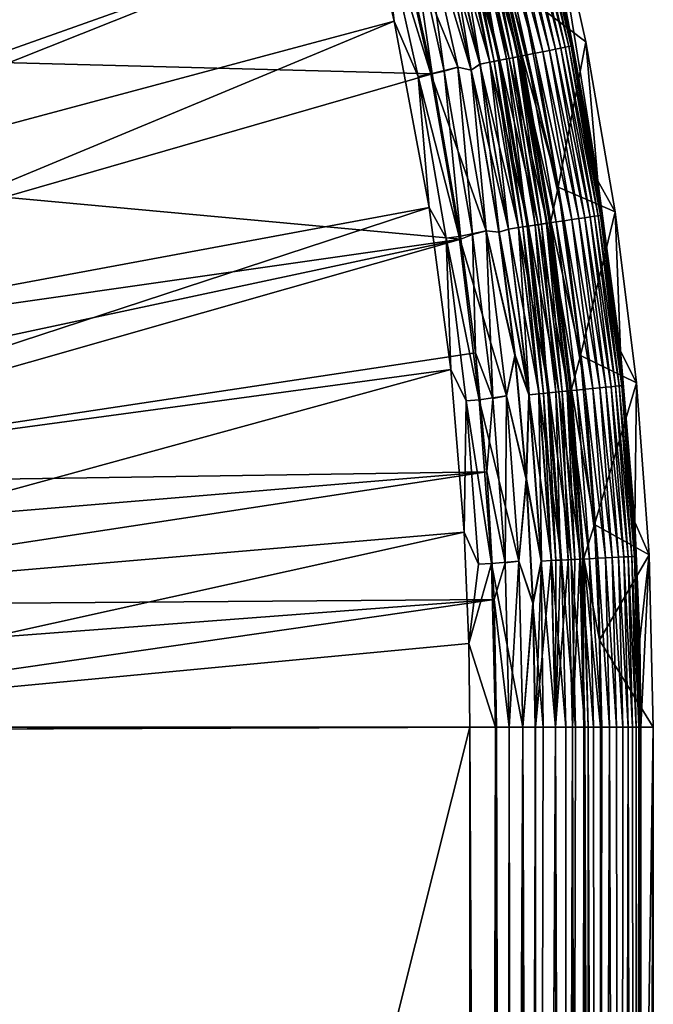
# Model space of a CAD drawing. Header units: metres. Extents: x -900 to 900, y -400 to 400.
# Tile 240 of 253: x 864 to 900, y 185 to 241. Entities that reach past the tile are written whole.
import ezdxf

# ---------------------------------------------------------------- set-up
doc = ezdxf.new("R2010")
doc.units = ezdxf.units.M

msp = doc.modelspace()

# ---------------------------------------------------------------- linework, layer by layer
at = {"layer": 'top'}
for points in [[(894.042603, 249.155533, -87), (896.185669, 239.612015, -87), (892.549377, 242.363266, -87)], [(894.042603, 249.155533, -87), (894.789856, 242.850098, -5.947641), (896.873108, 231.732437, -5.947641)], [(896.873108, 231.732437, -5.947641), (896.185669, 239.612015, -87), (894.042603, 249.155533, -87)], [(894.126343, 239.125122, -2.170691), (892.007263, 248.584656, -2.170691), (891.624268, 248.488831, -1.738888)], [(894.470642, 239.193481, -2.639013), (892.347839, 248.669861, -2.639013), (892.007263, 248.584656, -2.170691)], [(894.126343, 239.125122, -2.170691), (894.470642, 239.193481, -2.639013), (892.007263, 248.584656, -2.170691)], [(894.768921, 239.252686, -3.139467), (892.642822, 248.743652, -3.139467), (892.347839, 248.669861, -2.639013)], [(894.470642, 239.193481, -2.639013), (894.768921, 239.252686, -3.139467), (892.347839, 248.669861, -2.639013)], [(895.017944, 239.302124, -3.667668), (892.88916, 248.805267, -3.667668), (892.642822, 248.743652, -3.139467)], [(894.768921, 239.252686, -3.139467), (895.017944, 239.302124, -3.667668), (892.642822, 248.743652, -3.139467)], [(895.214966, 239.341217, -4.218875), (893.083984, 248.854004, -4.218875), (892.88916, 248.805267, -3.667668)], [(895.017944, 239.302124, -3.667668), (895.214966, 239.341217, -4.218875), (892.88916, 248.805267, -3.667668)], [(895.358398, 239.369705, -4.786941), (893.225891, 248.889511, -4.786941), (893.083984, 248.854004, -4.218875)], [(895.214966, 239.341217, -4.218875), (895.358398, 239.369705, -4.786941), (893.083984, 248.854004, -4.218875)], [(895.447327, 239.38736, -5.365363), (893.313782, 248.911499, -5.365363), (893.225891, 248.889511, -4.786941)], [(895.358398, 239.369705, -4.786941), (895.447327, 239.38736, -5.365363), (893.225891, 248.889511, -4.786941)], [(894.789856, 242.850098, -5.947641), (893.313782, 248.911499, -5.365363), (895.447327, 239.38736, -5.365363)], [(889.142273, 247.86792, -3.497899), (889.579773, 247.977371, -3.865118), (891.229553, 238.550079, -3.497899)], [(891.836365, 238.670532, -0.451727), (889.742371, 248.018051, -0.451727), (889.206055, 247.883881, -0.255695)], [(889.579773, 247.977371, -3.865118), (889.939758, 248.067429, -4.312942), (891.671936, 238.637894, -3.865118)], [(889.579773, 247.977371, -3.865118), (891.671936, 238.637894, -3.865118), (891.229553, 238.550079, -3.497899)], [(892.356506, 238.773788, -0.70103), (890.256897, 248.146759, -0.70103), (889.742371, 248.018051, -0.451727)], [(891.836365, 238.670532, -0.451727), (892.356506, 238.773788, -0.70103), (889.742371, 248.018051, -0.451727)], [(889.939758, 248.067429, -4.312942), (890.209045, 248.134796, -4.82471), (892.035889, 238.710144, -4.312942)], [(889.939758, 248.067429, -4.312942), (892.035889, 238.710144, -4.312942), (891.671936, 238.637894, -3.865118)], [(890.209045, 248.134796, -4.82471), (890.376587, 248.176712, -5.381563), (892.308167, 238.764191, -4.82471)], [(890.209045, 248.134796, -4.82471), (892.308167, 238.764191, -4.82471), (892.035889, 238.710144, -4.312942)], [(892.849915, 238.871735, -1.000777), (890.744873, 248.268845, -1.000777), (890.256897, 248.146759, -0.70103)], [(892.356506, 238.773788, -0.70103), (892.849915, 238.871735, -1.000777), (890.256897, 248.146759, -0.70103)], [(892.4776, 238.797821, -5.381563), (890.376587, 248.176712, -5.381563), (890.44635, 248.25473, -5.959025)], [(892.308167, 238.764191, -4.82471), (890.376587, 248.176712, -5.381563), (892.4776, 238.797821, -5.381563)], [(890.44635, 248.25473, -5.959025), (892.549561, 238.888748, -5.959025), (892.4776, 238.797821, -5.381563)], [(894.608582, 231.373306, -87), (892.549561, 238.888748, -5.959025), (890.44635, 248.25473, -5.959025)], [(890.44635, 248.25473, -5.959025), (892.549377, 242.363266, -87), (894.608582, 231.373306, -87)], [(893.312195, 238.963501, -1.34779), (891.202087, 248.383224, -1.34779), (890.744873, 248.268845, -1.000777)], [(892.849915, 238.871735, -1.000777), (893.312195, 238.963501, -1.34779), (890.744873, 248.268845, -1.000777)], [(893.739075, 239.048233, -1.738888), (891.624268, 248.488831, -1.738888), (891.202087, 248.383224, -1.34779)], [(893.312195, 238.963501, -1.34779), (893.739075, 239.048233, -1.738888), (891.202087, 248.383224, -1.34779)], [(893.739075, 239.048233, -1.738888), (894.126343, 239.125122, -2.170691), (891.624268, 248.488831, -1.738888)], [(888.092041, 247.605179, -0.028766), (887.576294, 247.366776), (890.167664, 238.339279, -0.028766)], [(887.590637, 247.370377, -3), (888.101929, 247.607666, -3.056892), (889.681152, 238.007706, -3)], [(890.735718, 238.452042, -0.114353), (888.653809, 247.745728, -0.114353), (888.092041, 247.605179, -0.028766)], [(890.167664, 238.339279, -0.028766), (890.735718, 238.452042, -0.114353), (888.092041, 247.605179, -0.028766)], [(888.101929, 247.607666, -3.056892), (888.643494, 247.743149, -3.22474), (890.177734, 238.341263, -3.056892)], [(888.101929, 247.607666, -3.056892), (890.177734, 238.341263, -3.056892), (889.681152, 238.007706, -3)], [(888.643494, 247.743149, -3.22474), (888.899475, 247.80719, -3.348771), (890.725281, 238.449966, -3.22474)], [(888.643494, 247.743149, -3.22474), (890.725281, 238.449966, -3.22474), (890.177734, 238.341263, -3.056892)], [(891.294067, 238.562881, -0.255695), (889.206055, 247.883881, -0.255695), (888.653809, 247.745728, -0.114353)], [(890.735718, 238.452042, -0.114353), (891.294067, 238.562881, -0.255695), (888.653809, 247.745728, -0.114353)], [(888.899475, 247.80719, -3.348771), (889.142273, 247.86792, -3.497899), (890.98407, 238.501343, -3.348771)], [(888.899475, 247.80719, -3.348771), (890.98407, 238.501343, -3.348771), (890.725281, 238.449966, -3.22474)], [(889.142273, 247.86792, -3.497899), (891.229553, 238.550079, -3.497899), (890.98407, 238.501343, -3.348771)], [(891.294067, 238.562881, -0.255695), (891.836365, 238.670532, -0.451727), (889.206055, 247.883881, -0.255695)], [(861.563904, 238.483459, -17.935678), (859.557739, 246.190552, -17.935678), (885.419678, 246.937363, -3.399924)], [(887.468811, 237.797104, -3.399924), (861.563904, 238.483459, -17.935678), (885.419678, 246.937363, -3.399924)], [(885.341858, 246.917175, -0.204445), (884.620972, 246.736832, -0.456723), (887.387024, 237.787277, -0.204445)], [(888.921082, 238.167007), (886.857666, 247.355804), (885.341858, 246.917175, -0.204445)], [(887.387024, 237.787277, -0.204445), (888.921082, 238.167007), (885.341858, 246.917175, -0.204445)], [(887.468811, 237.797104, -3.399924), (885.419678, 246.937363, -3.399924), (886.094849, 247.10556, -3.101714)], [(888.148376, 237.938431, -3.101714), (886.094849, 247.10556, -3.101714), (886.85376, 247.354828, -3)], [(887.468811, 237.797104, -3.399924), (886.094849, 247.10556, -3.101714), (888.148376, 237.938431, -3.101714)], [(886.85376, 247.354828, -3), (887.590637, 247.370377, -3), (889.681152, 238.007706, -3)], [(888.148376, 237.938431, -3.101714), (886.85376, 247.354828, -3), (888.917175, 238.166214, -3)], [(889.681152, 238.007706, -3), (888.917175, 238.166214, -3), (886.85376, 247.354828, -3)], [(887.576294, 247.366776), (886.857666, 247.355804), (889.666626, 238.004776)], [(886.857666, 247.355804), (888.921082, 238.167007), (889.666626, 238.004776)], [(887.576294, 247.366776), (889.666626, 238.004776), (890.167664, 238.339279, -0.028766)], [(833.248291, 240.941315, -29.872656), (835.075623, 234.382751, -29.870964), (883.954773, 246.598083, -0.803848)], [(835.075623, 234.382751, -29.870964), (836.579956, 227.764771, -29.868177), (883.954773, 246.598083, -0.803848)], [(883.954773, 246.598083, -0.803848), (836.579956, 227.764771, -29.868177), (885.311462, 240.790527, -0.803848)], [(884.620972, 246.736832, -0.456723), (883.954773, 246.598083, -0.803848), (885.311462, 240.790527, -0.803848)], [(884.620972, 246.736832, -0.456723), (886.658203, 237.642593, -0.456723), (887.387024, 237.787277, -0.204445)], [(884.620972, 246.736832, -0.456723), (885.311462, 240.790527, -0.803848), (886.658203, 237.642593, -0.456723)], [(896.185669, 239.612015, -87), (894.608582, 231.373306, -87), (892.549377, 242.363266, -87)], [(896.873108, 231.732437, -5.947641), (894.789856, 242.850098, -5.947641), (895.447327, 239.38736, -5.365363)], [(836.579956, 227.764771, -29.868177), (837.767822, 221.024963, -29.86421), (885.311462, 240.790527, -0.803848)], [(885.311462, 240.790527, -0.803848), (837.767822, 221.024963, -29.86421), (887.293213, 230.21315, -0.803848)], [(885.311462, 240.790527, -0.803848), (887.293213, 230.21315, -0.803848), (886.658203, 237.642593, -0.456723)], [(896.185669, 239.612015, -87), (897.85791, 229.974854, -87), (894.608582, 231.373306, -87)], [(897.85791, 229.974854, -87), (896.185669, 239.612015, -87), (896.873108, 231.732437, -5.947641)], [(895.391663, 229.52536, -1.738888), (893.739075, 239.048233, -1.738888), (893.312195, 238.963501, -1.34779)], [(895.782288, 229.58313, -2.170691), (894.126343, 239.125122, -2.170691), (893.739075, 239.048233, -1.738888)], [(895.391663, 229.52536, -1.738888), (895.782288, 229.58313, -2.170691), (893.739075, 239.048233, -1.738888)], [(896.129578, 229.634491, -2.639013), (894.470642, 239.193481, -2.639013), (894.126343, 239.125122, -2.170691)], [(895.782288, 229.58313, -2.170691), (896.129578, 229.634491, -2.639013), (894.126343, 239.125122, -2.170691)], [(896.430359, 229.678986, -3.139467), (894.768921, 239.252686, -3.139467), (894.470642, 239.193481, -2.639013)], [(896.129578, 229.634491, -2.639013), (896.430359, 229.678986, -3.139467), (894.470642, 239.193481, -2.639013)], [(896.681519, 229.716125, -3.667668), (895.017944, 239.302124, -3.667668), (894.768921, 239.252686, -3.139467)], [(896.430359, 229.678986, -3.139467), (896.681519, 229.716125, -3.667668), (894.768921, 239.252686, -3.139467)], [(896.880188, 229.745514, -4.218875), (895.214966, 239.341217, -4.218875), (895.017944, 239.302124, -3.667668)], [(896.681519, 229.716125, -3.667668), (896.880188, 229.745514, -4.218875), (895.017944, 239.302124, -3.667668)], [(897.024902, 229.766922, -4.786941), (895.358398, 239.369705, -4.786941), (895.214966, 239.341217, -4.218875)], [(896.880188, 229.745514, -4.218875), (897.024902, 229.766922, -4.786941), (895.214966, 239.341217, -4.218875)], [(897.114563, 229.780182, -5.365363), (895.447327, 239.38736, -5.365363), (895.358398, 239.369705, -4.786941)], [(897.024902, 229.766922, -4.786941), (897.114563, 229.780182, -5.365363), (895.358398, 239.369705, -4.786941)], [(896.873108, 231.732437, -5.947641), (895.447327, 239.38736, -5.365363), (897.114563, 229.780182, -5.365363)], [(863.176697, 230.794678, -17.935678), (861.563904, 238.483459, -17.935678), (887.468811, 237.797104, -3.399924)], [(890.725281, 238.449966, -3.22474), (890.98407, 238.501343, -3.348771), (892.352112, 229.07579, -3.22474)], [(892.925781, 229.160629, -0.255695), (891.294067, 238.562881, -0.255695), (890.735718, 238.452042, -0.114353)], [(890.98407, 238.501343, -3.348771), (891.229553, 238.550079, -3.497899), (892.613098, 229.114395, -3.348771)], [(890.98407, 238.501343, -3.348771), (892.613098, 229.114395, -3.348771), (892.352112, 229.07579, -3.22474)], [(891.229553, 238.550079, -3.497899), (891.671936, 238.637894, -3.865118), (892.860718, 229.151001, -3.497899)], [(891.229553, 238.550079, -3.497899), (892.860718, 229.151001, -3.497899), (892.613098, 229.114395, -3.348771)], [(893.472656, 229.241516, -0.451727), (891.836365, 238.670532, -0.451727), (891.294067, 238.562881, -0.255695)], [(892.925781, 229.160629, -0.255695), (893.472656, 229.241516, -0.451727), (891.294067, 238.562881, -0.255695)], [(891.671936, 238.637894, -3.865118), (892.035889, 238.710144, -4.312942), (893.306824, 229.216995, -3.865118)], [(891.671936, 238.637894, -3.865118), (893.306824, 229.216995, -3.865118), (892.860718, 229.151001, -3.497899)], [(893.997314, 229.319122, -0.70103), (892.356506, 238.773788, -0.70103), (891.836365, 238.670532, -0.451727)], [(893.472656, 229.241516, -0.451727), (893.997314, 229.319122, -0.70103), (891.836365, 238.670532, -0.451727)], [(892.035889, 238.710144, -4.312942), (892.308167, 238.764191, -4.82471), (893.67395, 229.271286, -4.312942)], [(892.035889, 238.710144, -4.312942), (893.67395, 229.271286, -4.312942), (893.306824, 229.216995, -3.865118)], [(893.948547, 229.311905, -4.82471), (892.308167, 238.764191, -4.82471), (892.4776, 238.797821, -5.381563)], [(893.67395, 229.271286, -4.312942), (892.308167, 238.764191, -4.82471), (893.948547, 229.311905, -4.82471)], [(894.494934, 229.392715, -1.000777), (892.849915, 238.871735, -1.000777), (892.356506, 238.773788, -0.70103)], [(893.997314, 229.319122, -0.70103), (894.494934, 229.392715, -1.000777), (892.356506, 238.773788, -0.70103)], [(892.549561, 238.888748, -5.959025), (894.119385, 229.337173, -5.381563), (892.4776, 238.797821, -5.381563)], [(892.4776, 238.797821, -5.381563), (894.119385, 229.337173, -5.381563), (893.948547, 229.311905, -4.82471)], [(892.549561, 238.888748, -5.959025), (894.190674, 229.430862, -5.959025), (894.119385, 229.337173, -5.381563)], [(894.190674, 229.430862, -5.959025), (892.549561, 238.888748, -5.959025), (894.608582, 231.373306, -87)], [(894.961182, 229.461685, -1.34779), (893.312195, 238.963501, -1.34779), (892.849915, 238.871735, -1.000777)], [(894.494934, 229.392715, -1.000777), (894.961182, 229.461685, -1.34779), (892.849915, 238.871735, -1.000777)], [(894.961182, 229.461685, -1.34779), (895.391663, 229.52536, -1.738888), (893.312195, 238.963501, -1.34779)], [(890.531128, 228.888031), (888.921082, 238.167007), (887.387024, 237.787277, -0.204445)], [(889.088013, 228.416321, -3.399924), (887.468811, 237.797104, -3.399924), (888.148376, 237.938431, -3.101714)], [(889.753174, 228.691376, -3.101714), (888.148376, 237.938431, -3.101714), (888.917175, 238.166214, -3)], [(889.088013, 228.416321, -3.399924), (888.148376, 237.938431, -3.101714), (889.753174, 228.691376, -3.101714)], [(889.753174, 228.691376, -3.101714), (888.917175, 238.166214, -3), (890.527161, 228.887436, -3)], [(890.527161, 228.887436, -3), (888.917175, 238.166214, -3), (889.681152, 238.007706, -3)], [(889.666626, 238.004776), (888.921082, 238.167007), (890.531128, 228.888031)], [(890.167664, 238.339279, -0.028766), (889.666626, 238.004776), (891.789734, 228.992599, -0.028766)], [(889.666626, 238.004776), (891.249207, 228.816299), (891.789734, 228.992599, -0.028766)], [(890.531128, 228.888031), (891.249207, 228.816299), (889.666626, 238.004776)], [(889.681152, 238.007706, -3), (890.177734, 238.341263, -3.056892), (891.263794, 228.818481, -3)], [(891.263794, 228.818481, -3), (890.527161, 228.887436, -3), (889.681152, 238.007706, -3)], [(892.36261, 229.077332, -0.114353), (890.735718, 238.452042, -0.114353), (890.167664, 238.339279, -0.028766)], [(891.789734, 228.992599, -0.028766), (892.36261, 229.077332, -0.114353), (890.167664, 238.339279, -0.028766)], [(890.177734, 238.341263, -3.056892), (890.725281, 238.449966, -3.22474), (891.799866, 228.994095, -3.056892)], [(890.177734, 238.341263, -3.056892), (891.799866, 228.994095, -3.056892), (891.263794, 228.818481, -3)], [(890.725281, 238.449966, -3.22474), (892.352112, 229.07579, -3.22474), (891.799866, 228.994095, -3.056892)], [(892.36261, 229.077332, -0.114353), (892.925781, 229.160629, -0.255695), (890.735718, 238.452042, -0.114353)], [(889.088013, 228.416321, -3.399924), (863.176697, 230.794678, -17.935678), (887.468811, 237.797104, -3.399924)], [(887.387024, 237.787277, -0.204445), (886.658203, 237.642593, -0.456723), (888.985291, 228.577805, -0.204445)], [(886.658203, 237.642593, -0.456723), (888.250183, 228.469086, -0.456723), (888.985291, 228.577805, -0.204445)], [(886.658203, 237.642593, -0.456723), (887.293213, 230.21315, -0.803848), (888.250183, 228.469086, -0.456723)], [(888.985291, 228.577805, -0.204445), (890.531128, 228.888031), (887.387024, 237.787277, -0.204445)], [(895.878052, 221.827301, -87), (894.190674, 229.430862, -5.959025), (894.608582, 231.373306, -87)], [(897.85791, 229.974854, -87), (895.878052, 221.827301, -87), (894.608582, 231.373306, -87)], [(898.157532, 222.07399, -5.947641), (897.85791, 229.974854, -87), (896.873108, 231.732437, -5.947641)], [(898.157532, 222.07399, -5.947641), (896.873108, 231.732437, -5.947641), (897.114563, 229.780182, -5.365363)], [(839.25592, 221.299149, -32.462105), (863.176697, 230.794678, -17.935678), (889.088013, 228.416321, -3.399924)], [(837.767822, 221.024963, -29.86421), (838.615112, 214.274445, -29.859097), (887.293213, 230.21315, -0.803848)], [(887.293213, 230.21315, -0.803848), (838.615112, 214.274445, -29.859097), (888.514221, 221.03038, -0.803848)], [(887.293213, 230.21315, -0.803848), (888.514221, 221.03038, -0.803848), (888.250183, 228.469086, -0.456723)], [(896.577637, 219.947311, -1.738888), (895.391663, 229.52536, -1.738888), (894.961182, 229.461685, -1.34779)], [(896.970642, 219.98587, -2.170691), (895.782288, 229.58313, -2.170691), (895.391663, 229.52536, -1.738888)], [(896.577637, 219.947311, -1.738888), (896.970642, 219.98587, -2.170691), (895.391663, 229.52536, -1.738888)], [(897.320007, 220.020142, -2.639013), (896.129578, 229.634491, -2.639013), (895.782288, 229.58313, -2.170691)], [(896.970642, 219.98587, -2.170691), (897.320007, 220.020142, -2.639013), (895.782288, 229.58313, -2.170691)], [(897.85791, 229.974854, -87), (899.055237, 220.267227, -87), (895.878052, 221.827301, -87)], [(897.622681, 220.049835, -3.139467), (896.430359, 229.678986, -3.139467), (896.129578, 229.634491, -2.639013)], [(897.320007, 220.020142, -2.639013), (897.622681, 220.049835, -3.139467), (896.129578, 229.634491, -2.639013)], [(897.875366, 220.074631, -3.667668), (896.681519, 229.716125, -3.667668), (896.430359, 229.678986, -3.139467)], [(897.622681, 220.049835, -3.139467), (897.875366, 220.074631, -3.667668), (896.430359, 229.678986, -3.139467)], [(898.075256, 220.094238, -4.218875), (896.880188, 229.745514, -4.218875), (896.681519, 229.716125, -3.667668)], [(897.875366, 220.074631, -3.667668), (898.075256, 220.094238, -4.218875), (896.681519, 229.716125, -3.667668)], [(898.220825, 220.108521, -4.786941), (897.024902, 229.766922, -4.786941), (896.880188, 229.745514, -4.218875)], [(898.075256, 220.094238, -4.218875), (898.220825, 220.108521, -4.786941), (896.880188, 229.745514, -4.218875)], [(898.311035, 220.117371, -5.365363), (897.114563, 229.780182, -5.365363), (897.024902, 229.766922, -4.786941)], [(898.220825, 220.108521, -4.786941), (898.311035, 220.117371, -5.365363), (897.024902, 229.766922, -4.786941)], [(898.157532, 222.07399, -5.947641), (897.114563, 229.780182, -5.365363), (898.311035, 220.117371, -5.365363)], [(899.055237, 220.267227, -87), (897.85791, 229.974854, -87), (898.157532, 222.07399, -5.947641)], [(891.789734, 228.992599, -0.028766), (891.249207, 228.816299), (892.953796, 219.591797, -0.028766)], [(891.263794, 228.818481, -3), (891.799866, 228.994095, -3.056892), (892.963928, 219.592789, -3.056892)], [(893.530151, 219.648346, -0.114353), (892.36261, 229.077332, -0.114353), (891.789734, 228.992599, -0.028766)], [(892.953796, 219.591797, -0.028766), (893.530151, 219.648346, -0.114353), (891.789734, 228.992599, -0.028766)], [(891.799866, 228.994095, -3.056892), (892.352112, 229.07579, -3.22474), (892.963928, 219.592789, -3.056892)], [(892.352112, 229.07579, -3.22474), (892.613098, 229.114395, -3.348771), (893.519592, 219.647308, -3.22474)], [(892.352112, 229.07579, -3.22474), (893.519592, 219.647308, -3.22474), (892.963928, 219.592789, -3.056892)], [(894.09668, 219.703918, -0.255695), (892.925781, 229.160629, -0.255695), (892.36261, 229.077332, -0.114353)], [(893.530151, 219.648346, -0.114353), (894.09668, 219.703918, -0.255695), (892.36261, 229.077332, -0.114353)], [(892.613098, 229.114395, -3.348771), (892.860718, 229.151001, -3.497899), (893.782166, 219.673065, -3.348771)], [(892.613098, 229.114395, -3.348771), (893.782166, 219.673065, -3.348771), (893.519592, 219.647308, -3.22474)], [(892.860718, 229.151001, -3.497899), (893.306824, 229.216995, -3.865118), (894.03125, 219.697495, -3.497899)], [(892.860718, 229.151001, -3.497899), (894.03125, 219.697495, -3.497899), (893.782166, 219.673065, -3.348771)], [(894.646973, 219.757904, -0.451727), (893.472656, 229.241516, -0.451727), (892.925781, 229.160629, -0.255695)], [(894.09668, 219.703918, -0.255695), (894.646973, 219.757904, -0.451727), (892.925781, 229.160629, -0.255695)], [(893.306824, 229.216995, -3.865118), (893.67395, 229.271286, -4.312942), (894.480103, 219.741531, -3.865118)], [(893.306824, 229.216995, -3.865118), (894.480103, 219.741531, -3.865118), (894.03125, 219.697495, -3.497899)], [(895.174805, 219.809692, -0.70103), (893.997314, 229.319122, -0.70103), (893.472656, 229.241516, -0.451727)], [(894.646973, 219.757904, -0.451727), (895.174805, 219.809692, -0.70103), (893.472656, 229.241516, -0.451727)], [(894.849426, 219.777771, -4.312942), (893.67395, 229.271286, -4.312942), (893.948547, 229.311905, -4.82471)], [(894.480103, 219.741531, -3.865118), (893.67395, 229.271286, -4.312942), (894.849426, 219.777771, -4.312942)], [(894.119385, 229.337173, -5.381563), (895.125732, 219.804871, -4.82471), (893.948547, 229.311905, -4.82471)], [(893.948547, 229.311905, -4.82471), (895.125732, 219.804871, -4.82471), (894.849426, 219.777771, -4.312942)], [(895.675415, 219.858795, -1.000777), (894.494934, 229.392715, -1.000777), (893.997314, 229.319122, -0.70103)], [(895.174805, 219.809692, -0.70103), (895.675415, 219.858795, -1.000777), (893.997314, 229.319122, -0.70103)], [(894.190674, 229.430862, -5.959025), (895.297607, 219.821732, -5.381563), (894.119385, 229.337173, -5.381563)], [(894.119385, 229.337173, -5.381563), (895.297607, 219.821732, -5.381563), (895.125732, 219.804871, -4.82471)], [(894.190674, 229.430862, -5.959025), (895.365723, 219.903854, -5.959025), (895.297607, 219.821732, -5.381563)], [(895.365723, 219.903854, -5.959025), (894.190674, 229.430862, -5.959025), (895.878052, 221.827301, -87)], [(896.144531, 219.904816, -1.34779), (894.961182, 229.461685, -1.34779), (894.494934, 229.392715, -1.000777)], [(895.675415, 219.858795, -1.000777), (896.144531, 219.904816, -1.34779), (894.494934, 229.392715, -1.000777)], [(896.144531, 219.904816, -1.34779), (896.577637, 219.947311, -1.738888), (894.961182, 229.461685, -1.34779)], [(839.723206, 217.890854, -32.45974), (839.25592, 221.299149, -32.462105), (889.088013, 228.416321, -3.399924)], [(839.723206, 217.890854, -32.45974), (889.088013, 228.416321, -3.399924), (840.107117, 214.472153, -32.457088)], [(889.088013, 228.416321, -3.399924), (889.922791, 221.974228, -3.399924), (840.107117, 214.472153, -32.457088)], [(888.985291, 228.577805, -0.204445), (888.250183, 228.469086, -0.456723), (890.132202, 219.314987, -0.204445)], [(888.250183, 228.469086, -0.456723), (889.392639, 219.242432, -0.456723), (890.132202, 219.314987, -0.204445)], [(888.250183, 228.469086, -0.456723), (888.514221, 221.03038, -0.803848), (889.392639, 219.242432, -0.456723)], [(891.68396, 219.541229), (890.531128, 228.888031), (888.985291, 228.577805, -0.204445)], [(890.132202, 219.314987, -0.204445), (891.68396, 219.541229), (888.985291, 228.577805, -0.204445)], [(889.922791, 221.974228, -3.399924), (889.088013, 228.416321, -3.399924), (889.753174, 228.691376, -3.101714)], [(890.904785, 219.390778, -3.101714), (889.753174, 228.691376, -3.101714), (890.527161, 228.887436, -3)], [(889.922791, 221.974228, -3.399924), (889.753174, 228.691376, -3.101714), (890.904785, 219.390778, -3.101714)], [(890.904785, 219.390778, -3.101714), (890.527161, 228.887436, -3), (891.679993, 219.540833, -3)], [(891.263794, 228.818481, -3), (892.163574, 221.830399, -3), (890.527161, 228.887436, -3)], [(892.163574, 221.830399, -3), (891.679993, 219.540833, -3), (890.527161, 228.887436, -3)], [(891.68396, 219.541229), (892.148865, 221.828751), (890.531128, 228.888031)], [(892.148865, 221.828751), (891.249207, 228.816299), (890.531128, 228.888031)], [(891.249207, 228.816299), (892.148865, 221.828751), (892.953796, 219.591797, -0.028766)], [(892.963928, 219.592789, -3.056892), (892.163574, 221.830399, -3), (891.263794, 228.818481, -3)], [(840.107117, 214.472153, -32.457088), (889.922791, 221.974228, -3.399924), (890.559692, 215.21669, -3.399924)], [(890.559692, 215.21669, -3.399924), (889.922791, 221.974228, -3.399924), (890.904785, 219.390778, -3.101714)], [(892.163574, 221.830399, -3), (892.807129, 214.814087, -3), (891.679993, 219.540833, -3)], [(892.792358, 214.812988), (892.148865, 221.828751), (891.68396, 219.541229)], [(892.953796, 219.591797, -0.028766), (892.148865, 221.828751), (892.792358, 214.812988)], [(892.807129, 214.814087, -3), (892.163574, 221.830399, -3), (892.963928, 219.592789, -3.056892)], [(896.677734, 212.23053, -87), (895.365723, 219.903854, -5.959025), (895.878052, 221.827301, -87)], [(899.055237, 220.267227, -87), (896.677734, 212.23053, -87), (895.878052, 221.827301, -87)], [(898.966614, 212.364182, -5.947641), (899.055237, 220.267227, -87), (898.157532, 222.07399, -5.947641)], [(898.966614, 212.364182, -5.947641), (898.157532, 222.07399, -5.947641), (898.311035, 220.117371, -5.365363)], [(838.615112, 214.274445, -29.859097), (839.127136, 207.507172, -29.852839), (888.514221, 221.03038, -0.803848)], [(888.514221, 221.03038, -0.803848), (839.127136, 207.507172, -29.852839), (889.283508, 211.798798, -0.803848)], [(888.514221, 221.03038, -0.803848), (889.283508, 211.798798, -0.803848), (889.392639, 219.242432, -0.456723)], [(899.055237, 220.267227, -87), (899.77478, 210.512558, -87), (896.677734, 212.23053, -87)], [(898.34137, 210.392517, -3.139467), (897.622681, 220.049835, -3.139467), (897.320007, 220.020142, -2.639013)], [(898.594971, 210.404922, -3.667668), (897.875366, 220.074631, -3.667668), (897.622681, 220.049835, -3.139467)], [(898.34137, 210.392517, -3.139467), (898.594971, 210.404922, -3.667668), (897.622681, 220.049835, -3.139467)], [(898.795593, 210.414719, -4.218875), (898.075256, 220.094238, -4.218875), (897.875366, 220.074631, -3.667668)], [(898.594971, 210.404922, -3.667668), (898.795593, 210.414719, -4.218875), (897.875366, 220.074631, -3.667668)], [(898.941711, 210.42186, -4.786941), (898.220825, 220.108521, -4.786941), (898.075256, 220.094238, -4.218875)], [(898.795593, 210.414719, -4.218875), (898.941711, 210.42186, -4.786941), (898.075256, 220.094238, -4.218875)], [(899.032227, 210.426285, -5.365363), (898.311035, 220.117371, -5.365363), (898.220825, 220.108521, -4.786941)], [(898.941711, 210.42186, -4.786941), (899.032227, 210.426285, -5.365363), (898.220825, 220.108521, -4.786941)], [(898.966614, 212.364182, -5.947641), (898.311035, 220.117371, -5.365363), (899.032227, 210.426285, -5.365363)], [(899.77478, 210.512558, -87), (899.055237, 220.267227, -87), (898.966614, 212.364182, -5.947641)], [(892.37677, 210.149124), (891.68396, 219.541229), (890.132202, 219.314987, -0.204445)], [(891.598938, 210.062973, -3.101714), (890.904785, 219.390778, -3.101714), (891.679993, 219.540833, -3)], [(891.598938, 210.062973, -3.101714), (891.679993, 219.540833, -3), (892.372742, 210.148926, -3)], [(892.807129, 214.814087, -3), (892.372742, 210.148926, -3), (891.679993, 219.540833, -3)], [(892.37677, 210.149124), (892.792358, 214.812988), (891.68396, 219.541229)], [(892.953796, 219.591797, -0.028766), (892.792358, 214.812988), (893.655396, 210.163498, -0.028766)], [(893.665588, 210.163986, -3.056892), (892.807129, 214.814087, -3), (892.963928, 219.592789, -3.056892)], [(894.233887, 210.191772, -0.114353), (893.530151, 219.648346, -0.114353), (892.953796, 219.591797, -0.028766)], [(893.655396, 210.163498, -0.028766), (894.233887, 210.191772, -0.114353), (892.953796, 219.591797, -0.028766)], [(892.963928, 219.592789, -3.056892), (893.519592, 219.647308, -3.22474), (893.665588, 210.163986, -3.056892)], [(893.519592, 219.647308, -3.22474), (893.782166, 219.673065, -3.348771), (894.223267, 210.191254, -3.22474)], [(893.519592, 219.647308, -3.22474), (894.223267, 210.191254, -3.22474), (893.665588, 210.163986, -3.056892)], [(894.80249, 210.219559, -0.255695), (894.09668, 219.703918, -0.255695), (893.530151, 219.648346, -0.114353)], [(894.233887, 210.191772, -0.114353), (894.80249, 210.219559, -0.255695), (893.530151, 219.648346, -0.114353)], [(893.782166, 219.673065, -3.348771), (894.03125, 219.697495, -3.497899), (894.486816, 210.204132, -3.348771)], [(893.782166, 219.673065, -3.348771), (894.486816, 210.204132, -3.348771), (894.223267, 210.191254, -3.22474)], [(894.03125, 219.697495, -3.497899), (894.480103, 219.741531, -3.865118), (894.736816, 210.216339, -3.497899)], [(894.03125, 219.697495, -3.497899), (894.736816, 210.216339, -3.497899), (894.486816, 210.204132, -3.348771)], [(895.354797, 210.246552, -0.451727), (894.646973, 219.757904, -0.451727), (894.09668, 219.703918, -0.255695)], [(894.80249, 210.219559, -0.255695), (895.354797, 210.246552, -0.451727), (894.09668, 219.703918, -0.255695)], [(895.187317, 210.238358, -3.865118), (894.480103, 219.741531, -3.865118), (894.849426, 219.777771, -4.312942)], [(894.736816, 210.216339, -3.497899), (894.480103, 219.741531, -3.865118), (895.187317, 210.238358, -3.865118)], [(895.884521, 210.272446, -0.70103), (895.174805, 219.809692, -0.70103), (894.646973, 219.757904, -0.451727)], [(895.354797, 210.246552, -0.451727), (895.884521, 210.272446, -0.70103), (894.646973, 219.757904, -0.451727)], [(895.125732, 219.804871, -4.82471), (895.557983, 210.256485, -4.312942), (894.849426, 219.777771, -4.312942)], [(894.849426, 219.777771, -4.312942), (895.557983, 210.256485, -4.312942), (895.187317, 210.238358, -3.865118)], [(895.297607, 219.821732, -5.381563), (895.835327, 210.270035, -4.82471), (895.125732, 219.804871, -4.82471)], [(895.125732, 219.804871, -4.82471), (895.835327, 210.270035, -4.82471), (895.557983, 210.256485, -4.312942)], [(896.387024, 210.296997, -1.000777), (895.675415, 219.858795, -1.000777), (895.174805, 219.809692, -0.70103)], [(895.884521, 210.272446, -0.70103), (896.387024, 210.296997, -1.000777), (895.174805, 219.809692, -0.70103)], [(895.365723, 219.903854, -5.959025), (896.007813, 210.278473, -5.381563), (895.297607, 219.821732, -5.381563)], [(895.297607, 219.821732, -5.381563), (896.007813, 210.278473, -5.381563), (895.835327, 210.270035, -4.82471)], [(895.365723, 219.903854, -5.959025), (896.071899, 210.330643, -5.959025), (896.007813, 210.278473, -5.381563)], [(896.071899, 210.330643, -5.959025), (895.365723, 219.903854, -5.959025), (896.677734, 212.23053, -87)], [(896.857788, 210.320007, -1.34779), (896.144531, 219.904816, -1.34779), (895.675415, 219.858795, -1.000777)], [(896.387024, 210.296997, -1.000777), (896.857788, 210.320007, -1.34779), (895.675415, 219.858795, -1.000777)], [(897.292542, 210.341263, -1.738888), (896.577637, 219.947311, -1.738888), (896.144531, 219.904816, -1.34779)], [(896.857788, 210.320007, -1.34779), (897.292542, 210.341263, -1.738888), (896.144531, 219.904816, -1.34779)], [(897.68689, 210.360535, -2.170691), (896.970642, 219.98587, -2.170691), (896.577637, 219.947311, -1.738888)], [(897.292542, 210.341263, -1.738888), (897.68689, 210.360535, -2.170691), (896.577637, 219.947311, -1.738888)], [(898.037598, 210.37767, -2.639013), (897.320007, 220.020142, -2.639013), (896.970642, 219.98587, -2.170691)], [(897.68689, 210.360535, -2.170691), (898.037598, 210.37767, -2.639013), (896.970642, 219.98587, -2.170691)], [(898.037598, 210.37767, -2.639013), (898.34137, 210.392517, -3.139467), (897.320007, 220.020142, -2.639013)], [(889.392639, 219.242432, -0.456723), (889.283508, 211.798798, -0.803848), (890.081299, 209.9888, -0.456723)], [(890.132202, 219.314987, -0.204445), (889.392639, 219.242432, -0.456723), (890.823547, 210.025085, -0.204445)], [(889.392639, 219.242432, -0.456723), (890.081299, 209.9888, -0.456723), (890.823547, 210.025085, -0.204445)], [(890.823547, 210.025085, -0.204445), (892.37677, 210.149124), (890.132202, 219.314987, -0.204445)], [(890.559692, 215.21669, -3.399924), (890.904785, 219.390778, -3.101714), (891.598938, 210.062973, -3.101714)], [(890.559692, 215.21669, -3.399924), (840.407593, 211.04512, -32.454144), (840.107117, 214.472153, -32.457088)], [(840.62439, 207.611755, -32.450905), (840.407593, 211.04512, -32.454144), (890.559692, 215.21669, -3.399924)], [(890.973389, 207.980759, -3.399924), (840.62439, 207.611755, -32.450905), (890.559692, 215.21669, -3.399924)], [(890.973389, 207.980759, -3.399924), (890.559692, 215.21669, -3.399924), (891.598938, 210.062973, -3.101714)], [(892.807129, 214.814087, -3), (893.193604, 207.778915, -3), (892.372742, 210.148926, -3)], [(893.178833, 207.778366), (892.792358, 214.812988), (892.37677, 210.149124)], [(892.792358, 214.812988), (893.178833, 207.778366), (893.655396, 210.163498, -0.028766)], [(893.193604, 207.778915, -3), (892.807129, 214.814087, -3), (893.665588, 210.163986, -3.056892)], [(896.952454, 205.677261, -87), (896.071899, 210.330643, -5.959025), (896.677734, 212.23053, -87)], [(899.77478, 210.512558, -87), (896.952454, 205.677261, -87), (896.677734, 212.23053, -87)], [(899.244507, 205.734711, -5.947641), (899.77478, 210.512558, -87), (898.966614, 212.364182, -5.947641)], [(899.244507, 205.734711, -5.947641), (898.966614, 212.364182, -5.947641), (899.032227, 210.426285, -5.365363)], [(839.127136, 207.507172, -29.852839), (839.306335, 200.734329, -29.845451), (889.283508, 211.798798, -0.803848)], [(889.283508, 211.798798, -0.803848), (839.306335, 200.734329, -29.845451), (889.547974, 205.491623, -0.803848)], [(890.081299, 209.9888, -0.456723), (889.283508, 211.798798, -0.803848), (889.547974, 205.491623, -0.803848)], [(890.823547, 210.025085, -0.204445), (890.081299, 209.9888, -0.456723), (889.547974, 205.491623, -0.803848)], [(891.05304, 200.734329, -0.204963), (890.823547, 210.025085, -0.204445), (889.547974, 205.491623, -0.803848)], [(892.603882, 200.734329), (892.37677, 210.149124), (890.823547, 210.025085, -0.204445)], [(891.05304, 200.734329, -0.204963), (892.603882, 200.734329), (890.823547, 210.025085, -0.204445)], [(890.973389, 207.980759, -3.399924), (891.598938, 210.062973, -3.101714), (891.831299, 200.734329, -3.101714)], [(891.831299, 200.734329, -3.101714), (891.598938, 210.062973, -3.101714), (892.372742, 210.148926, -3)], [(892.372742, 210.148926, -3), (892.603882, 200.734329, -3), (891.831299, 200.734329, -3.101714)], [(893.193604, 207.778915, -3), (892.603882, 200.734329, -3), (892.372742, 210.148926, -3)], [(892.603882, 200.734329), (893.178833, 207.778366), (892.37677, 210.149124)], [(893.655396, 210.163498, -0.028766), (893.178833, 207.778366), (893.754395, 200.734329, -0.016652)], [(893.32251, 200.734329, -3), (893.193604, 207.778915, -3), (893.665588, 210.163986, -3.056892)], [(893.665588, 210.163986, -3.056892), (894.223267, 210.191254, -3.22474), (893.32251, 200.734329, -3)], [(894.223267, 210.191254, -3.22474), (894.458801, 200.734329, -3.22474), (893.32251, 200.734329, -3)], [(894.469604, 200.734329, -0.113575), (894.233887, 210.191772, -0.114353), (893.655396, 210.163498, -0.028766)], [(893.754395, 200.734329, -0.016652), (894.469604, 200.734329, -0.113575), (893.655396, 210.163498, -0.028766)], [(894.223267, 210.191254, -3.22474), (894.486816, 210.204132, -3.348771), (894.458801, 200.734329, -3.22474)], [(895.03894, 200.734329, -0.255184), (894.80249, 210.219559, -0.255695), (894.233887, 210.191772, -0.114353)], [(894.469604, 200.734329, -0.113575), (895.03894, 200.734329, -0.255184), (894.233887, 210.191772, -0.114353)], [(894.458801, 200.734329, -3.22474), (894.736816, 210.216339, -3.497899), (895.187317, 210.238358, -3.865118)], [(895.187317, 210.238358, -3.865118), (895.424011, 200.734329, -3.865118), (894.458801, 200.734329, -3.22474)], [(894.486816, 210.204132, -3.348771), (894.736816, 210.216339, -3.497899), (894.458801, 200.734329, -3.22474)], [(895.591553, 200.734329, -0.451673), (895.354797, 210.246552, -0.451727), (894.80249, 210.219559, -0.255695)], [(895.03894, 200.734329, -0.255184), (895.591553, 200.734329, -0.451673), (894.80249, 210.219559, -0.255695)], [(895.557983, 210.256485, -4.312942), (895.424011, 200.734329, -3.865118), (895.187317, 210.238358, -3.865118)], [(896.12207, 200.734329, -0.701), (895.884521, 210.272446, -0.70103), (895.354797, 210.246552, -0.451727)], [(895.591553, 200.734329, -0.451673), (896.12207, 200.734329, -0.701), (895.354797, 210.246552, -0.451727)], [(895.835327, 210.270035, -4.82471), (895.424011, 200.734329, -3.865118), (895.557983, 210.256485, -4.312942)], [(895.835327, 210.270035, -4.82471), (896.072815, 200.734329, -4.82471), (895.424011, 200.734329, -3.865118)], [(896.007813, 210.278473, -5.381563), (896.072815, 200.734329, -4.82471), (895.835327, 210.270035, -4.82471)], [(896.625244, 200.734329, -1.000623), (896.387024, 210.296997, -1.000777), (895.884521, 210.272446, -0.70103)], [(896.12207, 200.734329, -0.701), (896.625244, 200.734329, -1.000623), (895.884521, 210.272446, -0.70103)], [(896.071899, 210.330643, -5.959025), (896.307434, 200.734329, -5.959025), (896.007813, 210.278473, -5.381563)], [(896.007813, 210.278473, -5.381563), (896.307434, 200.734329, -5.959025), (896.072815, 200.734329, -4.82471)], [(896.307434, 200.734329, -5.959025), (896.071899, 210.330643, -5.959025), (897.014709, 200.734329, -87)], [(896.071899, 210.330643, -5.959025), (896.952454, 205.677261, -87), (897.014709, 200.734329, -87)], [(897.096619, 200.734329, -1.347691), (896.857788, 210.320007, -1.34779), (896.387024, 210.296997, -1.000777)], [(896.625244, 200.734329, -1.000623), (897.096619, 200.734329, -1.347691), (896.387024, 210.296997, -1.000777)], [(897.531799, 200.734329, -1.738888), (897.292542, 210.341263, -1.738888), (896.857788, 210.320007, -1.34779)], [(897.096619, 200.734329, -1.347691), (897.531799, 200.734329, -1.738888), (896.857788, 210.320007, -1.34779)], [(899.77478, 210.512558, -87), (900.014832, 200.734329, -87), (896.952454, 205.677261, -87)], [(897.926758, 200.734329, -2.170612), (897.68689, 210.360535, -2.170691), (897.292542, 210.341263, -1.738888)], [(897.531799, 200.734329, -1.738888), (897.926758, 200.734329, -2.170612), (897.292542, 210.341263, -1.738888)], [(898.277954, 200.734329, -2.638935), (898.037598, 210.37767, -2.639013), (897.68689, 210.360535, -2.170691)], [(897.926758, 200.734329, -2.170612), (898.277954, 200.734329, -2.638935), (897.68689, 210.360535, -2.170691)], [(898.58197, 200.734329, -3.139509), (898.34137, 210.392517, -3.139467), (898.037598, 210.37767, -2.639013)], [(898.277954, 200.734329, -2.638935), (898.58197, 200.734329, -3.139509), (898.037598, 210.37767, -2.639013)], [(898.835876, 200.734329, -3.667798), (898.594971, 210.404922, -3.667668), (898.34137, 210.392517, -3.139467)], [(898.58197, 200.734329, -3.139509), (898.835876, 200.734329, -3.667798), (898.34137, 210.392517, -3.139467)], [(899.03717, 200.734329, -4.218722), (898.795593, 210.414719, -4.218875), (898.594971, 210.404922, -3.667668)], [(898.835876, 200.734329, -3.667798), (899.03717, 200.734329, -4.218722), (898.594971, 210.404922, -3.667668)], [(899.183777, 200.734329, -4.78678), (898.941711, 210.42186, -4.786941), (898.795593, 210.414719, -4.218875)], [(899.03717, 200.734329, -4.218722), (899.183777, 200.734329, -4.78678), (898.795593, 210.414719, -4.218875)], [(899.286926, 200.734329, -5.501097), (899.032227, 210.426285, -5.365363), (898.941711, 210.42186, -4.786941)], [(899.183777, 200.734329, -4.78678), (899.286926, 200.734329, -5.501097), (898.941711, 210.42186, -4.786941)], [(899.244507, 205.734711, -5.947641), (899.032227, 210.426285, -5.365363), (899.286926, 200.734329, -5.501097)], [(899.244507, 205.734711, -5.947641), (899.307495, 200.734329, -5.947641), (899.77478, 210.512558, -87)], [(899.307495, 200.734329, -5.947641), (900.014832, 200.734329, -87), (899.77478, 210.512558, -87)], [(890.973389, 207.980759, -3.399924), (840.757385, 204.174149, -32.447369), (840.62439, 207.611755, -32.450905)], [(840.806335, 200.734329, -32.443527), (840.757385, 204.174149, -32.447369), (890.973389, 207.980759, -3.399924)], [(891.111328, 200.734329, -3.399924), (840.806335, 200.734329, -32.443527), (890.973389, 207.980759, -3.399924)], [(891.111328, 200.734329, -3.399924), (890.973389, 207.980759, -3.399924), (891.831299, 200.734329, -3.101714)], [(893.193604, 207.778915, -3), (893.32251, 200.734329, -3), (892.603882, 200.734329, -3)], [(892.603882, 200.734329), (893.307678, 200.734329), (893.178833, 207.778366)], [(893.178833, 207.778366), (893.307678, 200.734329), (893.754395, 200.734329, -0.016652)], [(900.014832, 200.734329, -87), (897.014709, 200.734329, -87), (896.952454, 205.677261, -87)], [(899.307495, 200.734329, -5.947641), (899.244507, 205.734711, -5.947641), (899.286926, 200.734329, -5.501097)], [(839.306335, 200.734329, -29.845451), (889.607849, 200.734329, -0.803848), (889.547974, 205.491623, -0.803848)], [(889.607849, 200.734329, -0.803848), (891.05304, 200.734329, -0.204963), (889.547974, 205.491623, -0.803848)], [(839.306335, 200.734329, -29.845451), (839.306519, 200.543762, -29.845343), (889.607849, 200.734329, -0.803848)], [(839.306519, 200.543762, -29.845343), (839.306519, 0.734328, -29.845343), (889.607849, 200.734329, -0.803848)], [(889.607849, 200.734329, -0.803848), (839.306519, 0.734328, -29.845343), (889.607849, 0.734328, -0.803848)], [(840.806335, 200.734329, -32.443527), (891.111328, 200.734329, -3.399924), (840.806519, 200.543762, -32.443417)], [(891.111328, 200.734329, -3.399924), (891.111328, 0.734328, -3.399924), (840.806519, 200.543762, -32.443417)], [(840.806519, 200.543762, -32.443417), (891.111328, 0.734328, -3.399924), (840.806519, 0.734328, -32.443417)], [(891.05304, 200.734329, -0.204963), (889.607849, 200.734329, -0.803848), (890.554504, 0.734328, -0.3623)], [(890.554504, 0.734328, -0.3623), (889.607849, 200.734329, -0.803848), (889.607849, 0.734328, -0.803848)], [(891.563354, 0.734328, -0.091617), (891.05304, 200.734329, -0.204963), (890.554504, 0.734328, -0.3623)], [(892.603882, 200.734329), (891.05304, 200.734329, -0.204963), (891.563354, 0.734328, -0.091617)], [(891.111328, 0.734328, -3.399924), (891.111328, 200.734329, -3.399924), (891.582947, 0.734328, -3.180022)], [(891.111328, 200.734329, -3.399924), (891.831299, 200.734329, -3.101714), (891.582947, 0.734328, -3.180022)], [(892.603882, 0.734328), (892.603882, 200.734329), (891.563354, 0.734328, -0.091617)], [(891.582947, 0.734328, -3.180022), (891.831299, 200.734329, -3.101714), (892.08551, 0.734328, -3.04535)], [(891.831299, 200.734329, -3.101714), (892.603882, 200.734329, -3), (892.08551, 0.734328, -3.04535)], [(892.08551, 0.734328, -3.04535), (892.603882, 200.734329, -3), (892.603882, 0.734328, -3)], [(893.32251, 200.734329, -3), (892.603882, 0.734328, -3), (892.603882, 200.734329, -3)], [(893.32251, 200.734329, -3), (893.32251, 0.734328, -3), (892.603882, 0.734328, -3)], [(892.603882, 0.734328), (893.307678, 0.734328), (892.603882, 200.734329)], [(893.307678, 0.734328), (893.307678, 200.734329), (892.603882, 200.734329)], [(893.307678, 200.734329), (893.307678, 0.734328), (893.754395, 200.734329, -0.016652)], [(893.307678, 0.734328), (894.469604, 200.734329, -0.113575), (893.754395, 200.734329, -0.016652)], [(893.307678, 0.734328), (895.151855, 0.734328, -0.290434), (894.469604, 200.734329, -0.113575)], [(893.32251, 200.734329, -3), (894.458801, 200.734329, -3.22474), (893.32251, 0.734328, -3)], [(894.458801, 200.734329, -3.22474), (894.807495, 0.734328, -3.395593), (893.32251, 0.734328, -3)], [(894.458801, 200.734329, -3.22474), (895.424011, 200.734329, -3.865118), (894.807495, 0.734328, -3.395593)], [(895.151855, 0.734328, -0.290434), (895.03894, 200.734329, -0.255184), (894.469604, 200.734329, -0.113575)], [(895.424011, 200.734329, -3.865118), (895.898926, 0.734328, -4.477523), (894.807495, 0.734328, -3.395593)], [(895.151855, 0.734328, -0.290434), (895.591553, 200.734329, -0.451673), (895.03894, 200.734329, -0.255184)], [(896.817444, 0.734328, -1.133617), (896.12207, 200.734329, -0.701), (895.151855, 0.734328, -0.290434)], [(896.12207, 200.734329, -0.701), (895.591553, 200.734329, -0.451673), (895.151855, 0.734328, -0.290434)], [(895.424011, 200.734329, -3.865118), (896.072815, 200.734329, -4.82471), (895.898926, 0.734328, -4.477523)], [(896.072815, 200.734329, -4.82471), (896.307434, 0.734328, -5.959025), (895.898926, 0.734328, -4.477523)], [(896.072815, 200.734329, -4.82471), (896.307434, 200.734329, -5.959025), (896.307434, 0.734328, -5.959025)], [(896.625244, 200.734329, -1.000623), (896.12207, 200.734329, -0.701), (896.817444, 0.734328, -1.133617)], [(896.307434, 0.734328, -5.959025), (896.307434, 200.734329, -5.959025), (897.014709, 0.734328, -87)], [(896.307434, 200.734329, -5.959025), (897.014709, 200.734329, -87), (897.014709, 0.734328, -87)], [(897.096619, 200.734329, -1.347691), (896.625244, 200.734329, -1.000623), (896.817444, 0.734328, -1.133617)], [(897.096619, 200.734329, -1.347691), (896.817444, 0.734328, -1.133617), (897.531799, 200.734329, -1.738888)], [(896.817444, 0.734328, -1.133617), (898.14325, 0.734328, -2.447921), (897.531799, 200.734329, -1.738888)], [(897.014709, 200.734329, -87), (900.014832, 200.734329, -87), (897.014709, 0.734328, -87)], [(900.014832, 200.734329, -87), (900.014832, 0.734328, -87), (897.014709, 0.734328, -87)], [(897.531799, 200.734329, -1.738888), (898.14325, 0.734328, -2.447921), (897.926758, 200.734329, -2.170612)], [(898.14325, 0.734328, -2.447921), (898.277954, 200.734329, -2.638935), (897.926758, 200.734329, -2.170612)], [(898.277954, 200.734329, -2.638935), (898.14325, 0.734328, -2.447921), (898.58197, 200.734329, -3.139509)], [(898.14325, 0.734328, -2.447921), (899.000977, 0.734328, -4.106106), (898.58197, 200.734329, -3.139509)], [(898.58197, 200.734329, -3.139509), (899.000977, 0.734328, -4.106106), (898.835876, 200.734329, -3.667798)], [(899.000977, 0.734328, -4.106106), (899.03717, 200.734329, -4.218722), (898.835876, 200.734329, -3.667798)], [(899.03717, 200.734329, -4.218722), (899.000977, 0.734328, -4.106106), (899.183777, 200.734329, -4.78678)], [(899.000977, 0.734328, -4.106106), (899.307495, 0.734328, -5.947641), (899.183777, 200.734329, -4.78678)], [(899.183777, 200.734329, -4.78678), (899.307495, 0.734328, -5.947641), (899.286926, 200.734329, -5.501097)], [(899.307495, 0.734328, -5.947641), (899.307495, 200.734329, -5.947641), (899.286926, 200.734329, -5.501097)], [(900.014832, 0.734328, -87), (900.014832, 200.734329, -87), (899.307495, 0.734328, -5.947641)], [(900.014832, 200.734329, -87), (899.307495, 200.734329, -5.947641), (899.307495, 0.734328, -5.947641)]]:
    msp.add_3dface(points, dxfattribs=at)

doc.saveas('drawing.dxf')
